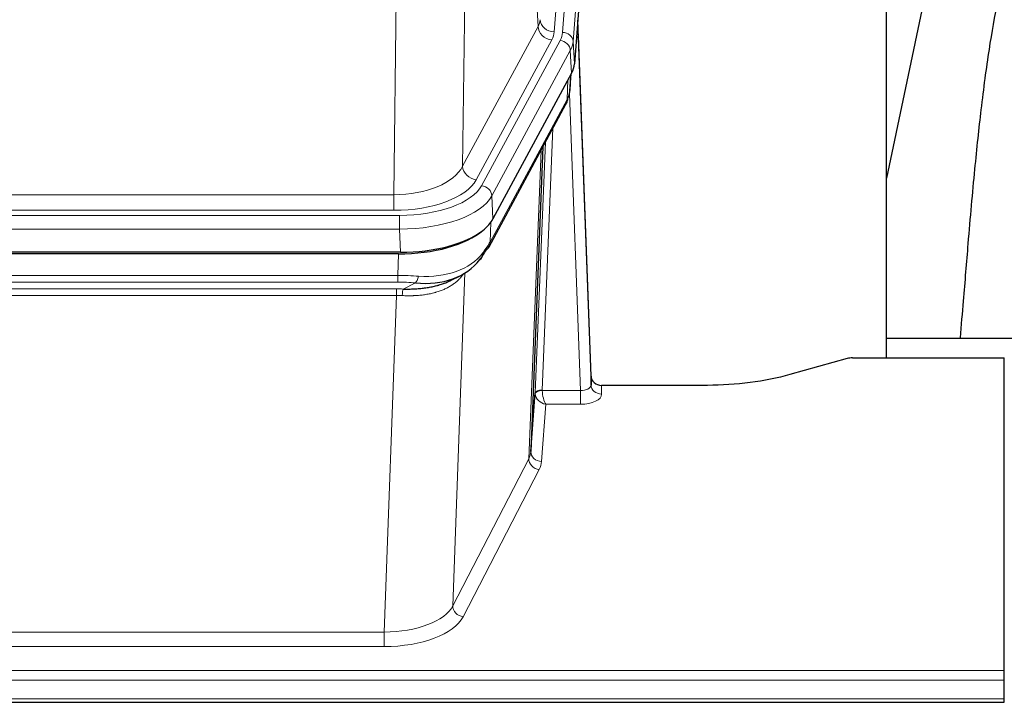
# Model space of a CAD drawing. Header units: inches. Extents: x 0 to 23760, y -13 to 16800.
# Tile 89 of 222: x 3705 to 3983, y 13660 to 13853. Entities that reach past the tile are written whole.
import ezdxf

# ---------------------------------------------------------------- set-up
doc = ezdxf.new("R2010")
doc.units = ezdxf.units.IN
doc.layers.add('254', color=7, linetype='Continuous', true_color=0xffffff)

msp = doc.modelspace()

# ---------------------------------------------------------------- linework, layer by layer
at = {"layer": '254', "color": 110, "linetype": 'Continuous', "lineweight": 13}
for p, q in [((3858.328, 13849.489), (3871.439, 14022.849)), ((3869.047, 14022.414), (3855.981, 13849.641)), ((3874.433, 14020.279), (3861.322, 13846.919)), ((3851.407, 13851.159), (3847.056, 13925.411)), ((3831.013, 13887.266), (3830.056, 13811.615)), ((3810.613, 13803.58), (3811.581, 13880.076)), ((3830.056, 13811.615), (3851.407, 13851.159)), ((3833.931, 13807.807), (3855.283, 13847.35)), ((3835.457, 13806.132), (3857.631, 13847.198)), ((3861.322, 13846.919), (3861.695, 13840.546)), ((3860.537, 13844.341), (3838.364, 13803.276)), ((3860.911, 13837.969), (3860.537, 13844.341)), ((3860.426, 13833.044), (3860.781, 13837.728)), ((3859.641, 13830.464), (3859.86, 13836.022)), ((3863.408, 13748.22), (3860.277, 13832.072)), ((3837.894, 13790.189), (3859.641, 13830.464)), ((3855.624, 13822.359), (3852.602, 13748.307)), ((3850.604, 13747.541), (3853.497, 13818.419)), ((3848.79, 13728.913), (3852.257, 13816.124)), ((3597.97, 13803.58), (3810.613, 13803.58)), ((3810.613, 13799.167), (3810.613, 13803.58)), ((3838.364, 13803.276), (3838.657, 13796.754)), ((3596.381, 13797.743), (3812.201, 13797.743)), ((3810.613, 13799.167), (3597.97, 13799.167)), ((3812.201, 13793.838), (3812.201, 13797.743)), ((3838.071, 13795.824), (3837.894, 13790.189)), ((3812.201, 13793.838), (3596.381, 13793.838)), ((3812.494, 13787.316), (3812.201, 13793.838)), ((3811.712, 13780.743), (3811.903, 13786.835)), ((3596.87, 13780.743), (3811.712, 13780.743)), ((3811.712, 13778.878), (3811.712, 13780.743)), ((3830.741, 13781.438), (3827.305, 13687.298)), ((3811.712, 13778.878), (3596.87, 13778.878)), ((3813.283, 13776.904), (3816.736, 13778.65)), ((3597.213, 13776.936), (3811.37, 13776.936)), ((3811.37, 13775.07), (3597.213, 13775.07)), ((3807.896, 13679.895), (3811.37, 13775.07)), ((3811.37, 13775.07), (3811.37, 13776.936)), ((3852.603, 13748.22), (3863.408, 13748.22)), ((3863.408, 13748.22), (3863.408, 13744.305)), ((3869.388, 13749.667), (3869.399, 13747.219)), ((3853.566, 13744.305), (3852.372, 13728.157)), ((3863.408, 13744.305), (3853.566, 13744.305)), ((3827.305, 13687.298), (3848.79, 13728.913)), ((3851.699, 13725.85), (3830.214, 13684.235)), ((3600.686, 13679.895), (3807.896, 13679.895)), ((3807.896, 13679.895), (3807.896, 13675.793)), ((3807.896, 13675.793), (3600.686, 13675.793)), ((3426.291, 13669.033), (3983.291, 13669.033)), ((3426.291, 13666.299), (3983.291, 13666.299)), ((3426.291, 13661.051), (3983.291, 13661.051))]:
    msp.add_line(p, q, dxfattribs=at)
at = {"layer": '254', "color": 2, "linetype": 'Continuous', "lineweight": 25}
for p, q in [((3874.813, 14014), (3861.695, 13840.546)), ((3949.951, 13757.434), (3949.951, 13946.236)), ((3968.178, 13894.746), (3949.951, 13808.261)), ((3866.39, 13752.289), (3862.632, 13852.928)), ((3862.712, 13848.534), (3866.401, 13749.752)), ((3860.911, 13837.969), (3838.657, 13796.754)), ((3860.42, 13832.93), (3860.783, 13837.732)), ((3860.597, 13837.388), (3860.426, 13833.044)), ((3860.42, 13832.93), (3860.426, 13833.044)), ((3837.535, 13788.859), (3859.282, 13829.134)), ((3852.803, 13817.134), (3849.376, 13730.924)), ((3812.494, 13787.316), (3596.088, 13787.316)), ((3811.903, 13786.835), (3596.68, 13786.835)), ((3826.6, 13779.271), (3829.394, 13780.682)), ((3949.954, 13763.007), (4021.951, 13763.007)), ((3938.835, 13757.239), (3922.671, 13752.708)), ((3940.334, 13757.434), (3983.291, 13757.434)), ((3983.291, 13669.033), (3983.291, 13757.434)), ((3866.401, 13749.752), (3866.39, 13752.289)), ((3849.376, 13730.924), (3850.604, 13747.541)), ((3899.291, 13749.667), (3869.388, 13749.667)), ((3983.291, 13666.299), (3983.291, 13669.033)), ((3983.291, 13661.051), (3983.291, 13666.299)), ((3983.291, 13660.035), (3983.291, 13661.051)), ((3426.291, 13660.035), (3983.291, 13660.035))]:
    msp.add_line(p, q, dxfattribs=at)
at = {"layer": '254', "color": 110, "linetype": 'Continuous', "lineweight": 13}
for centre, major_axis, ratio, start_param, end_param in [((3831.963, 13853.58), (-20.038, 0.241), 0.4621297, 2.903225, 3.1123764), ((3855.981, 13853.189), (3.989, -0.302), 0.8864705, 3.2608937, 4.7793301), ((3855.283, 13850.898), (3.52, -1.9), 0.8606628, 3.6289862, 5.1474227), ((3862.712, 13846.381), (-0.214, 6.443), 0.0117452, 5.0526437, 5.774114), ((3831.963, 13850.032), (-24.033, 0.005), 0.4611335, 2.8976848, 3.1068362), ((3834.31, 13849.879), (-24.033, 0.005), 0.4611335, 2.8976848, 3.1068362), ((3858.328, 13846.828), (2.991, -0.226), 0.8864705, 0.119301, 1.6377375), ((3859.714, 13848.443), (2.998, 0.112), 0.4302668, 5.7021495, 6.2671208), ((3857.631, 13844.537), (2.64, -1.425), 0.8606628, 0.4873936, 2.00583), ((3834.31, 13847.218), (27.028, 0.171), 0.4605352, 6.0362132, 6.2453646), ((3832.632, 13813.255), (27.538, 20.422), 0.1820481, 5.9117303, 5.9437105), ((3855.763, 13831.035), (3.52, -1.9), 0.8606628, 0.0000038, 0.4001271), ((3810.692, 13814.188), (20.002, 0.126), 0.5302672, 4.7050812, 6.0263936), ((3833.931, 13811.355), (-3.52, 1.9), 0.8606628, 0.4873936, 2.00583), ((3810.692, 13810.64), (24.002, 0.049), 0.477994, 4.708097, 6.0294094), ((3812.15, 13808.84), (-24.02, 0.03), 0.4619935, 1.5735185, 2.8978281), ((3835.457, 13803.471), (2.64, -1.425), 0.8606628, 0.4873936, 2.00583), ((3812.15, 13806.179), (27.018, 0.111), 0.4567867, 4.7124116, 6.0367213), ((3834.015, 13790.759), (3.52, -1.9), 0.8606628, 0.0000038, 0.4001271), ((3811.965, 13802.127), (-25.329, 12.681), 0.6929209, 2.1169098, 3.0007467), ((3811.063, 13773.309), (27.015, 0.091), 0.2751837, 1.3250001, 1.545831), ((3816.736, 13782.485), (-0.368, -3.983), 0.2964475, 0.3019504, 1.0888865), ((3811.063, 13769.474), (23.017, 0.318), 0.4083138, 1.3161001, 1.5369309), ((3810.581, 13767.123), (24.025, 0.387), 0.4081205, 1.4515093, 1.5313568), ((3810.581, 13763.288), (20.023, 0.877), 0.5868264, 1.4258228, 1.5056703), ((3813.283, 13773.069), (0.131, 3.998), 0.1099517, 0.2897867, 1.0584981), ((3853.602, 13747.415), (-2.996, 0.15), 0.8842153, 0.0089586, 0.1047241), ((3852.602, 13747.446), (1.998, -0.082), 0.4302193, 1.5883537, 3.1255299), ((3852.603, 13747.359), (-1.996, -0.13), 0.4297663, 4.6843512, 6.2157251), ((3853.566, 13746.929), (-2.669, 1.608), 0.8008031, 0.5106166, 2.0203264), ((3853.602, 13748.276), (1.001, 0.011), 0.9036675, 3.0949666, 3.190732), ((3853.566, 13746.929), (-0.506, 2.997), 0.2740591, 1.0794715, 2.5891813), ((3863.395, 13749.843), (-3.004, 0.138), 0.5390598, 1.5996723, 3.1704686), ((3863.395, 13747.219), (-6.003, 0.008), 0.4854373, 1.5734916, 3.1442879), ((3869.399, 13749.843), (-3, -0.013), 0.8746179, 0.0299147, 1.5670846), ((3829.373, 13731.178), (20.016, 0.121), 0.4848834, 6.0350943, 6.2444185), ((3852.372, 13730.781), (2.992, -0.221), 0.8740585, 3.1714428, 4.7769181), ((3851.699, 13728.474), (2.666, -1.376), 0.8484453, 3.5215353, 5.1252561), ((3829.373, 13728.554), (23.014, 0.002), 0.4845187, 6.038018, 6.2473422), ((3807.89, 13689.568), (20.013, 0.104), 0.483363, 4.7101919, 6.0355739), ((3830.214, 13686.859), (2.666, -1.376), 0.8484453, 3.5215353, 5.1252561), ((3807.89, 13686.944), (-23.012, 0.004), 0.4845836, 1.5711584, 2.8965404)]:
    msp.add_ellipse(centre, major_axis=major_axis, ratio=ratio, start_param=start_param, end_param=end_param, dxfattribs=at)
at = {"layer": '254', "color": 2, "linetype": 'Continuous', "lineweight": 25}
for centre, major_axis, ratio, start_param, end_param in [((3834.675, 13840.985), (-27.037, 0.006), 0.4611335, 2.8976848, 3.1068362), ((3855.929, 13831.355), (3.584, -1.776), 0.8816114, 6.2824956, 6.6531678), ((3833.782, 13842.531), (-26.161, 11.46), 0.4493681, 3.1218709, 3.267222), ((3832.632, 13813.255), (27.174, 22.247), 0.2659527, 6.0029111, 6.0348912), ((3812.437, 13799.8), (-27.023, 0.034), 0.4619935, 2.6128783, 2.8978281), ((3811.877, 13799.309), (-27.01, 0.015), 0.4618579, 1.5720062, 2.656), ((3812.437, 13799.8), (-27.023, 0.034), 0.4619935, 1.5735185, 2.6128783), ((3811.063, 13773.309), (27.355, 20.182), 0.1876908, 5.6857719, 5.9066027), ((3834.015, 13790.759), (3.52, -1.9), 0.8606628, 5.9153676, 6.2831892), ((3813.759, 13770.447), (23.434, 19.972), 0.1471226, 5.6997031, 5.9205339), ((3832.239, 13788.077), (3.195, -2.407), 0.6715965, 6.033487, 6.820423), ((3811.965, 13802.127), (-23.359, 16.381), 0.7286412, 2.2260513, 3.1098882), ((3940.337, 13755.977), (-3, 0.002), 0.4856498, 4.7136997, 5.2369038), ((3869.388, 13752.38), (-3, 0.002), 0.9042699, 0.0343167, 1.5714866)]:
    msp.add_ellipse(centre, major_axis=major_axis, ratio=ratio, start_param=start_param, end_param=end_param, dxfattribs=at)
for points, knots in [([(3996.689, 13894.762), (3995.946, 13893.73), (3990.462, 13885.706), (3985.08, 13873.014), (3981.201, 13858.055), (3978.778, 13844.172), (3976.772, 13828.943), (3974.8, 13810.441), (3973.169, 13792.158), (3971.882, 13775.789), (3971.079, 13766.65), (3970.783, 13763.131)], [0, 0, 0, 0, 0.0222318, 0.1727672, 0.2873868, 0.4185998, 0.5679441, 0.6959303, 0.8383189, 0.9387461, 1, 1, 1, 1]), ([(3813.283, 13776.904), (3813.801, 13776.895), (3814.316, 13776.893), (3815.342, 13776.905), (3815.852, 13776.92), (3816.486, 13776.95), (3816.613, 13776.956), (3816.866, 13776.971), (3816.992, 13776.978), (3817.369, 13777.003), (3817.618, 13777.022), (3818.36, 13777.086), (3818.847, 13777.139), (3819.805, 13777.263), (3820.277, 13777.336), (3821.206, 13777.502), (3821.663, 13777.595), (3822.336, 13777.752), (3822.559, 13777.807), (3822.89, 13777.894), (3823, 13777.924), (3823.163, 13777.969), (3823.218, 13777.985), (3823.327, 13778.016), (3823.813, 13778.157), (3824.282, 13778.31), (3825.087, 13778.602), (3825.785, 13778.88), (3826.439, 13779.189), (3826.721, 13779.332)], [0, 0, 0, 0, 0.1020877, 0.1020877, 0.2041754, 0.2041754, 0.2296973, 0.2296973, 0.2552192, 0.2552192, 0.3062631, 0.3062631, 0.4083508, 0.4083508, 0.5104385, 0.5104385, 0.6125262, 0.6125262, 0.66357, 0.66357, 0.6890919, 0.6890919, 0.7018529, 0.7018529, 0.7146139, 0.8167015, 0.8167015, 0.9187892, 1, 1, 1, 1]), ([(3922.671, 13752.708), (3919.137, 13751.718), (3915.336, 13750.953), (3907.453, 13749.928), (3903.372, 13749.667), (3899.291, 13749.667)], [0, 0, 0, 0, 0.5, 0.5, 1, 1, 1, 1])]:
    msp.add_open_spline(points, degree=3, knots=knots, dxfattribs=at)
msp.add_open_spline([(3859.282, 13829.134), (3859.403, 13829.357), (3859.513, 13829.579)], degree=2, dxfattribs=at)
at = {"layer": '254', "color": 110, "linetype": 'Continuous', "lineweight": 13}
msp.add_open_spline([(3830.343, 13781.312), (3830.187, 13781.06), (3830.016, 13780.811), (3829.64, 13780.321), (3829.437, 13780.08), (3828.999, 13779.609), (3828.765, 13779.378), (3828.265, 13778.929), (3827.999, 13778.709), (3827.577, 13778.39), (3827.432, 13778.286), (3827.209, 13778.131), (3827.133, 13778.08), (3826.981, 13777.979), (3826.904, 13777.929), (3826.516, 13777.683), (3826.193, 13777.496), (3825.523, 13777.14), (3824.829, 13776.804), (3824.088, 13776.506), (3823.322, 13776.229), (3822.927, 13776.1), (3822.469, 13775.967), (3822.418, 13775.952), (3822.316, 13775.923), (3822.264, 13775.909), (3822.11, 13775.867), (3821.799, 13775.784), (3821.484, 13775.708), (3820.849, 13775.563), (3820.418, 13775.479), (3819.544, 13775.33), (3819.1, 13775.267), (3818.198, 13775.161), (3817.74, 13775.118), (3817.043, 13775.069), (3816.809, 13775.055), (3816.455, 13775.038), (3816.337, 13775.033), (3816.099, 13775.024), (3815.98, 13775.02), (3815.384, 13775.003), (3814.904, 13774.999), (3813.938, 13775.008), (3813.453, 13775.021), (3812.964, 13775.041)], degree=3, knots=[0, 0, 0, 0, 0.0625, 0.0625, 0.125, 0.125, 0.1875, 0.1875, 0.25, 0.25, 0.28125, 0.28125, 0.296875, 0.296875, 0.3125, 0.3125, 0.375, 0.375, 0.4375, 0.5, 0.5, 0.5625, 0.5625, 0.5703125, 0.5703125, 0.578125, 0.578125, 0.59375, 0.625, 0.625, 0.6875, 0.6875, 0.75, 0.75, 0.8125, 0.8125, 0.84375, 0.84375, 0.859375, 0.859375, 0.875, 0.875, 0.9375, 0.9375, 1, 1, 1, 1], dxfattribs=at)

doc.saveas('drawing.dxf')
